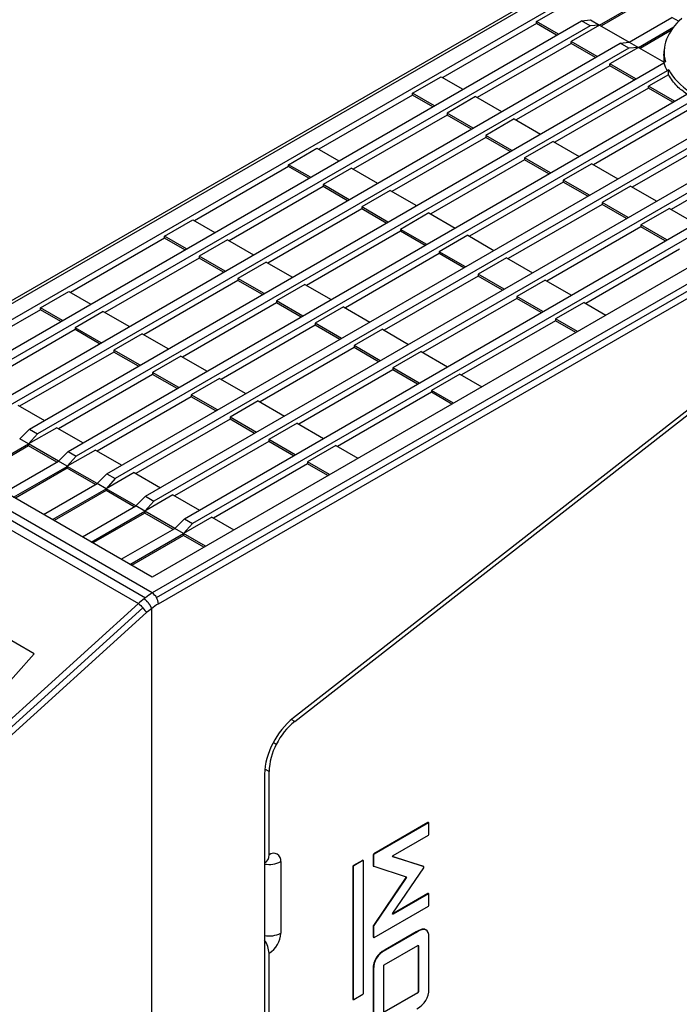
# Model space of a CAD drawing. Header units: millimetres. Extents: x 0 to 559, y 0 to 432.
# Tile 45 of 47: x 466 to 514, y 324 to 395. Entities that reach past the tile are written whole.
import ezdxf

# ---------------------------------------------------------------- set-up
doc = ezdxf.new("R2010")
doc.units = ezdxf.units.MM
doc.header["$LTSCALE"] = 2

msp = doc.modelspace()

# ---------------------------------------------------------------- linework, layer by layer
for p, q in [((507.850384, 399.704941), (451.449965, 367.145672)), ((451.769965, 367.114002), (508.170384, 399.673271)), ((453.770592, 367.111043), (508.448766, 398.656807)), ((507.849422, 395.050321), (510.967053, 396.848992)), ((510.967449, 396.706687), (507.97291, 394.979032)), ((503.245384, 395.299614), (505.332122, 396.503527)), ((460.569662, 368.814345), (506.522939, 395.358815)), ((503.24578, 395.15731), (503.245384, 395.299614)), ((504.833403, 394.38287), (503.245384, 395.299614)), ((506.522939, 395.358815), (507.176903, 395.438491)), ((507.145532, 394.9994), (506.522939, 395.358815)), ((507.176809, 395.438479), (507.849307, 395.050254)), ((510.005351, 393.80573), (513.121078, 395.6055)), ((513.641338, 395.30516), (513.121078, 395.6055)), ((507.145532, 394.9994), (461.164179, 368.471138)), ((503.24578, 395.15731), (496.399003, 391.207163)), ((504.710386, 394.311811), (503.24578, 395.15731)), ((507.849422, 395.050321), (505.762684, 393.846408)), ((507.849409, 395.050262), (507.145532, 394.9994)), ((507.849422, 395.050321), (510.005351, 393.80573)), ((510.677849, 393.417505), (513.270941, 394.913551)), ((513.09135, 394.667405), (510.801338, 393.346216)), ((505.76308, 393.704103), (505.762684, 393.846408)), ((507.66183, 392.750054), (505.762684, 393.846408)), ((463.39809, 367.181529), (509.351366, 393.725999)), ((509.973959, 393.366584), (463.992606, 366.838322)), ((505.76308, 393.704103), (498.916303, 389.753957)), ((507.538813, 392.678995), (505.76308, 393.704103)), ((510.677734, 393.417438), (508.591111, 392.213592)), ((509.351366, 393.725999), (510.005236, 393.805663)), ((509.973959, 393.366584), (509.351366, 393.725999)), ((510.677734, 393.417438), (509.973959, 393.366584)), ((510.005236, 393.805663), (510.677734, 393.417438)), ((510.677849, 393.417505), (512.550658, 392.336355)), ((512.561294, 393.301162), (512.51203, 392.829619)), ((512.534936, 392.842587), (512.526264, 392.324954)), ((466.226517, 365.548712), (512.527502, 392.294033)), ((512.774143, 391.717473), (466.821033, 365.205505)), ((508.591507, 392.071287), (501.744731, 388.121141)), ((508.591507, 392.071287), (508.591111, 392.213592)), ((510.490257, 391.117238), (508.591111, 392.213592)), ((510.36724, 391.046178), (508.591507, 392.071287)), ((494.194307, 390.077729), (496.275515, 391.278452)), ((496.275515, 391.278452), (497.86779, 390.359251)), ((512.872569, 391.41908), (511.419538, 390.580776)), ((511.419934, 390.438471), (504.573158, 386.488324)), ((511.419934, 390.438471), (511.419538, 390.580776)), ((513.318684, 389.484422), (511.419538, 390.580776)), ((513.195667, 389.413362), (511.419934, 390.438471)), ((469.054944, 363.915896), (514.377141, 390.095829)), ((514.999349, 389.736637), (469.64946, 363.572689)), ((494.194703, 389.935425), (487.342396, 385.982088)), ((494.194703, 389.935425), (494.194307, 390.077729)), ((495.787852, 389.157795), (494.194307, 390.077729)), ((495.664835, 389.086735), (494.194703, 389.935425)), ((498.792815, 389.825245), (496.711607, 388.624523)), ((498.792815, 389.825245), (500.696217, 388.726435)), ((471.883371, 362.28308), (517.808422, 388.811245)), ((514.248361, 388.805655), (507.401585, 384.855508)), ((518.807162, 388.668863), (472.477888, 361.939873)), ((496.712003, 388.482218), (489.859696, 384.528881)), ((496.711607, 388.624523), (496.712003, 388.482218)), ((498.616279, 387.524979), (496.711607, 388.624523)), ((498.493262, 387.453919), (496.712003, 388.482218)), ((501.621242, 388.192429), (499.540034, 386.991707)), ((501.621242, 388.192429), (503.524644, 387.093618)), ((474.711798, 360.650264), (520.665075, 387.194734)), ((521.287668, 386.835319), (475.306315, 360.307057)), ((499.54043, 386.849402), (492.688124, 382.896065)), ((499.540034, 386.991707), (499.54043, 386.849402)), ((501.444707, 385.892162), (499.540034, 386.991707)), ((501.32169, 385.821103), (499.54043, 386.849402)), ((517.076788, 387.172839), (510.230012, 383.222692)), ((529.829003, 386.314259), (475.184216, 354.749221)), ((531.589761, 386.153552), (475.189342, 353.594283)), ((485.14323, 384.855844), (487.218908, 386.053376)), ((487.218908, 386.053376), (488.816713, 385.130983)), ((504.449669, 386.559613), (502.368461, 385.35889)), ((504.449669, 386.559613), (506.353071, 385.460802)), ((475.509342, 353.256489), (531.909761, 385.815758)), ((475.64189, 352.810447), (532.042309, 385.369716)), ((477.540225, 359.017448), (523.493502, 385.561918)), ((524.116095, 385.202502), (478.134742, 358.67424)), ((502.368857, 385.216586), (495.516551, 381.263249)), ((502.368461, 385.35889), (502.368857, 385.216586)), ((504.273134, 384.259346), (502.368461, 385.35889)), ((504.150117, 384.188287), (502.368857, 385.216586)), ((519.905216, 385.540022), (513.058439, 381.589876)), ((485.143626, 384.71354), (478.285789, 380.757012)), ((485.143626, 384.71354), (485.14323, 384.855844)), ((486.742302, 383.932719), (485.14323, 384.855844)), ((486.619285, 383.86166), (485.143626, 384.71354)), ((489.736208, 384.60017), (487.66053, 383.402638)), ((489.736208, 384.60017), (491.64514, 383.498167)), ((507.278096, 384.926797), (505.196888, 383.726074)), ((507.278096, 384.926797), (509.181498, 383.827986)), ((487.660926, 383.260333), (480.803089, 379.303806)), ((487.66053, 383.402638), (487.660926, 383.260333)), ((489.570729, 382.299903), (487.66053, 383.402638)), ((489.447712, 382.228843), (487.660926, 383.260333)), ((505.197284, 383.58377), (498.344978, 379.630433)), ((505.196888, 383.726074), (505.197284, 383.58377)), ((507.101561, 382.62653), (505.196888, 383.726074)), ((506.978544, 382.55547), (505.197284, 383.58377)), ((510.106524, 383.29398), (508.025315, 382.093258)), ((510.106524, 383.29398), (512.009925, 382.19517)), ((492.564635, 382.967353), (490.488957, 381.769821)), ((492.564635, 382.967353), (494.473567, 381.86535)), ((490.489353, 381.627517), (483.631516, 377.670989)), ((490.488957, 381.769821), (490.489353, 381.627517)), ((492.399156, 380.667087), (490.488957, 381.769821)), ((492.276139, 380.596027), (490.489353, 381.627517)), ((508.025711, 381.950953), (501.173405, 377.997616)), ((508.025315, 382.093258), (508.025711, 381.950953)), ((509.929988, 380.993714), (508.025315, 382.093258)), ((509.806971, 380.922654), (508.025711, 381.950953)), ((512.934951, 381.661164), (510.853742, 380.460442)), ((512.934951, 381.661164), (514.838353, 380.562354)), ((495.393062, 381.334537), (493.317384, 380.137005)), ((495.393062, 381.334537), (497.301994, 380.232534)), ((476.092152, 379.633959), (478.162301, 380.8283)), ((478.162301, 380.8283), (479.765636, 379.902715)), ((510.854139, 380.318137), (504.001832, 376.3648)), ((510.853742, 380.460442), (510.854139, 380.318137)), ((512.758415, 379.360898), (510.853742, 380.460442)), ((512.635398, 379.289838), (510.854139, 380.318137)), ((476.092549, 379.491654), (469.229182, 375.531937)), ((476.092549, 379.491654), (476.092152, 379.633959)), ((477.696751, 378.707644), (476.092152, 379.633959)), ((477.573734, 378.636584), (476.092549, 379.491654)), ((530.873671, 379.91512), (485.496911, 344.480245)), ((485.591281, 344.213069), (530.968041, 379.647945)), ((493.31778, 379.994701), (486.459944, 376.038173)), ((493.317384, 380.137005), (493.31778, 379.994701)), ((495.227583, 379.034271), (493.317384, 380.137005)), ((495.104566, 378.963211), (493.31778, 379.994701)), ((498.221489, 379.701721), (496.145811, 378.504189)), ((498.221489, 379.701721), (500.130421, 378.599718)), ((480.679601, 379.375094), (478.609453, 378.180753)), ((480.679601, 379.375094), (482.594063, 378.269899)), ((478.609849, 378.038448), (471.746482, 374.07873)), ((478.609453, 378.180753), (478.609849, 378.038448)), ((480.525178, 377.074828), (478.609453, 378.180753)), ((480.402161, 377.003768), (478.609849, 378.038448)), ((496.146207, 378.361884), (489.288371, 374.405357)), ((496.145811, 378.504189), (496.146207, 378.361884)), ((498.05601, 377.401454), (496.145811, 378.504189)), ((497.932993, 377.330395), (496.146207, 378.361884)), ((501.049917, 378.068905), (498.974238, 376.871373)), ((501.049917, 378.068905), (502.958848, 376.966902)), ((513.682566, 378.685321), (506.830259, 374.731984)), ((483.508028, 377.742278), (481.43788, 376.547936)), ((483.508028, 377.742278), (485.42249, 376.637083)), ((498.974634, 376.729068), (492.116798, 372.772541)), ((498.974238, 376.871373), (498.974634, 376.729068)), ((500.884437, 375.768638), (498.974238, 376.871373)), ((500.76142, 375.697579), (498.974634, 376.729068)), ((481.438276, 376.405632), (474.574909, 372.445914)), ((481.43788, 376.547936), (481.438276, 376.405632)), ((483.353606, 375.442011), (481.43788, 376.547936)), ((483.230589, 375.370952), (481.438276, 376.405632)), ((486.336455, 376.109462), (484.266307, 374.91512)), ((486.336455, 376.109462), (488.250917, 375.004266)), ((503.878344, 376.436088), (501.802665, 375.238557)), ((503.878344, 376.436088), (505.787276, 375.334086)), ((467.041075, 374.412074), (469.105694, 375.603225)), ((469.105694, 375.603225), (470.714559, 374.674447)), ((501.802665, 375.238557), (501.803061, 375.096252)), ((503.712865, 374.135822), (501.802665, 375.238557)), ((484.266703, 374.772816), (477.403337, 370.813098)), ((484.266307, 374.91512), (484.266703, 374.772816)), ((486.182033, 373.809195), (484.266307, 374.91512)), ((486.059016, 373.738135), (484.266703, 374.772816)), ((489.164882, 374.476645), (487.094734, 373.282304)), ((489.164882, 374.476645), (491.079344, 373.37145)), ((501.803061, 375.096252), (494.945225, 371.139725)), ((503.589848, 374.064762), (501.803061, 375.096252)), ((506.706771, 374.803272), (504.631092, 373.60574)), ((506.706771, 374.803272), (508.304576, 373.880879)), ((467.041472, 374.269769), (460.172575, 370.306861)), ((467.041472, 374.269769), (467.041075, 374.412074)), ((468.651201, 373.482568), (467.041075, 374.412074)), ((468.528184, 373.411509), (467.041472, 374.269769)), ((471.622994, 374.150018), (469.558376, 372.958867)), ((471.622994, 374.150018), (473.542986, 373.041631)), ((487.09513, 373.139999), (480.231764, 369.180281)), ((487.094734, 373.282304), (487.09513, 373.139999)), ((489.01046, 372.176379), (487.094734, 373.282304)), ((488.887443, 372.105319), (487.09513, 373.139999)), ((504.631489, 373.463436), (497.773652, 369.506908)), ((504.631092, 373.60574), (504.631489, 373.463436)), ((506.230165, 372.682616), (504.631092, 373.60574)), ((506.107148, 372.611556), (504.631489, 373.463436)), ((469.558772, 372.816563), (462.689875, 368.853655)), ((469.558376, 372.958867), (469.558772, 372.816563)), ((471.479628, 371.849752), (469.558376, 372.958867)), ((471.356611, 371.778692), (469.558772, 372.816563)), ((474.451421, 372.517202), (472.386803, 371.326051)), ((474.451421, 372.517202), (476.371413, 371.408815)), ((491.993309, 372.843829), (489.923161, 371.649488)), ((491.993309, 372.843829), (493.907771, 371.738634)), ((489.923161, 371.649488), (489.923557, 371.507183)), ((491.838887, 370.543563), (489.923161, 371.649488)), ((472.387199, 371.183747), (465.518302, 367.220838)), ((472.386803, 371.326051), (472.387199, 371.183747)), ((474.308055, 370.216936), (472.386803, 371.326051)), ((474.185038, 370.145876), (472.387199, 371.183747)), ((477.279848, 370.884386), (475.21523, 369.693235)), ((477.279848, 370.884386), (479.19984, 369.775998)), ((489.923557, 371.507183), (483.060191, 367.547465)), ((491.71587, 370.472503), (489.923557, 371.507183)), ((494.821737, 371.211013), (492.751588, 370.016671)), ((494.821737, 371.211013), (496.736198, 370.105818)), ((475.215626, 369.55093), (468.346729, 365.588022)), ((475.21523, 369.693235), (475.215626, 369.55093)), ((477.136482, 368.58412), (475.21523, 369.693235)), ((477.013465, 368.51306), (475.215626, 369.55093)), ((492.751984, 369.874367), (485.888618, 365.914649)), ((492.751588, 370.016671), (492.751984, 369.874367)), ((494.667314, 368.910746), (492.751588, 370.016671)), ((494.544297, 368.839687), (492.751984, 369.874367)), ((497.650164, 369.578197), (495.580015, 368.383855)), ((497.650164, 369.578197), (499.253499, 368.652611)), ((480.108275, 369.25157), (478.043657, 368.060419)), ((480.108275, 369.25157), (482.028267, 368.143182)), ((478.043657, 368.060419), (478.044053, 367.918114)), ((479.964909, 366.951303), (478.043657, 368.060419)), ((495.580412, 368.241551), (488.717045, 364.281833)), ((495.580015, 368.383855), (495.580412, 368.241551)), ((497.184614, 367.45754), (495.580015, 368.383855)), ((497.061597, 367.38648), (495.580412, 368.241551)), ((465.394814, 367.292127), (467.320336, 366.180547)), ((478.044053, 367.918114), (471.175157, 363.955206)), ((479.841892, 366.880244), (478.044053, 367.918114)), ((482.936702, 367.618754), (480.872084, 366.427602)), ((482.936702, 367.618754), (484.856694, 366.510366)), ((451.280218, 366.76934), (474.699595, 353.249622)), ((475.189342, 353.594283), (451.769965, 367.114002)), ((475.184216, 354.749221), (453.770592, 367.111043)), ((450.855153, 366.293208), (474.191602, 352.821362)), ((480.87248, 366.285298), (474.003584, 362.32239)), ((480.872084, 366.427602), (480.87248, 366.285298)), ((482.793336, 365.318487), (480.872084, 366.427602)), ((482.670319, 365.247427), (480.87248, 366.285298)), ((485.76513, 365.985937), (483.700511, 364.794786)), ((485.76513, 365.985937), (487.685121, 364.87755)), ((465.523156, 364.844386), (466.226517, 365.548712)), ((468.223241, 365.65931), (466.166749, 364.472848)), ((466.821033, 365.205505), (466.166749, 364.472848)), ((466.226517, 365.548712), (466.821033, 365.205505)), ((468.223241, 365.65931), (470.148763, 364.54773)), ((462.252467, 362.21456), (466.164153, 364.47135)), ((466.166749, 364.472848), (465.523156, 364.844386)), ((468.348989, 363.210071), (466.164153, 364.47135)), ((466.164153, 364.47135), (466.164549, 364.329045)), ((483.700907, 364.652482), (476.832011, 360.689573)), ((483.700511, 364.794786), (483.700907, 364.652482)), ((485.621764, 363.685671), (483.700511, 364.794786)), ((485.498747, 363.614611), (483.700907, 364.652482)), ((466.164549, 364.329045), (462.375955, 362.143272)), ((468.225972, 363.139011), (466.164549, 364.329045)), ((468.351583, 363.21157), (469.054944, 363.915896)), ((471.051668, 364.026494), (468.995176, 362.840031)), ((469.054944, 363.915896), (469.64946, 363.572689)), ((471.051668, 364.026494), (472.97719, 362.914914)), ((488.593557, 364.353121), (486.528938, 363.16197)), ((488.593557, 364.353121), (490.202421, 363.424343)), ((464.439691, 360.951903), (468.348989, 363.210071)), ((468.995176, 362.840031), (468.351583, 363.21157)), ((469.64946, 363.572689), (468.995176, 362.840031)), ((486.529334, 363.019666), (479.660438, 359.056757)), ((486.528938, 363.16197), (486.529334, 363.019666)), ((488.139064, 362.232464), (486.528938, 363.16197)), ((488.016047, 362.161405), (486.529334, 363.019666)), ((465.080894, 360.581744), (468.99258, 362.838534)), ((468.992976, 362.696229), (465.204382, 360.510456)), ((471.177416, 361.577255), (468.99258, 362.838534)), ((468.99258, 362.838534), (468.992976, 362.696229)), ((471.054399, 361.506195), (468.992976, 362.696229)), ((471.18001, 361.578753), (471.883371, 362.28308)), ((473.880095, 362.393678), (471.823603, 361.207215)), ((471.883371, 362.28308), (472.477888, 361.939873)), ((473.880095, 362.393678), (475.805617, 361.282098)), ((467.268118, 359.319086), (471.177416, 361.577255)), ((471.823603, 361.207215), (471.18001, 361.578753)), ((472.477888, 361.939873), (471.823603, 361.207215)), ((467.909321, 358.948928), (471.821007, 361.205717)), ((471.821403, 361.063413), (468.032809, 358.87764)), ((474.005843, 359.944438), (471.821007, 361.205717)), ((471.821007, 361.205717), (471.821403, 361.063413)), ((473.882826, 359.873379), (471.821403, 361.063413)), ((476.708523, 360.760862), (474.65203, 359.574399)), ((476.708523, 360.760862), (478.634044, 359.649282)), ((474.008437, 359.945937), (474.711798, 360.650264)), ((475.306315, 360.307057), (474.65203, 359.574399)), ((474.711798, 360.650264), (475.306315, 360.307057)), ((466.582748, 349.14593), (448.707089, 359.465329)), ((470.096545, 357.68627), (474.005843, 359.944438)), ((470.737748, 357.316112), (474.649434, 359.572901)), ((474.64983, 359.430597), (470.861237, 357.244823)), ((474.65203, 359.574399), (474.008437, 359.945937)), ((476.83427, 358.311622), (474.649434, 359.572901)), ((474.649434, 359.572901), (474.64983, 359.430597)), ((476.711253, 358.240563), (474.64983, 359.430597)), ((476.836865, 358.313121), (477.540225, 359.017448)), ((479.53695, 359.128046), (477.480457, 357.941583)), ((478.134742, 358.67424), (477.480457, 357.941583)), ((477.540225, 359.017448), (478.134742, 358.67424)), ((479.53695, 359.128046), (481.151344, 358.196075)), ((472.924973, 356.053454), (476.83427, 358.311622)), ((473.566175, 355.683296), (477.477861, 357.940085)), ((477.480457, 357.941583), (476.836865, 358.313121)), ((479.093513, 357.007389), (477.477861, 357.940085)), ((477.477861, 357.940085), (477.478257, 357.79778)), ((477.478257, 357.79778), (473.689664, 355.612007)), ((478.970496, 356.936329), (477.478257, 357.79778)), ((474.191602, 352.821362), (455.015767, 335.426197)), ((474.516107, 352.504977), (455.340272, 335.109812)), ((455.592184, 334.767915), (474.768019, 352.16308)), ((475.140252, 352.438991), (475.140252, 265.461489)), ((454.535138, 335.703658), (466.582748, 349.14593)), ((485.591281, 344.213069), (485.344422, 344.355578)), ((484.250841, 342.545575), (484.025903, 342.675429)), ((483.72146, 340.56041), (483.412211, 340.738936)), ((483.393363, 340.371004), (483.393363, 287.058314)), ((483.72146, 334.480241), (483.72146, 340.56041)), ((495.319155, 336.834155), (491.362759, 334.550175)), ((495.34744, 336.817827), (491.391043, 334.533847)), ((495.319155, 336.834155), (495.34744, 336.817827)), ((495.376746, 336.820729), (495.348462, 336.837057)), ((495.388889, 335.999337), (495.388889, 336.793891)), ((492.775162, 334.442601), (495.34744, 335.927546)), ((491.32131, 334.478384), (491.32131, 333.690537)), ((491.32131, 334.478384), (491.349594, 334.462056)), ((491.349594, 334.462056), (491.349594, 333.674209)), ((491.362759, 334.550175), (491.391043, 334.533847)), ((494.976541, 333.637371), (492.737813, 334.353355)), ((495.004825, 333.621043), (492.749733, 334.34226)), ((484.570554, 333.98991), (484.570554, 328.766662)), ((489.830863, 333.624624), (489.830863, 323.960673)), ((489.830863, 333.624624), (489.859147, 333.608295)), ((489.859147, 333.608295), (489.859147, 323.944345)), ((490.53515, 334.079063), (489.872312, 333.696415)), ((489.872312, 333.696415), (489.900596, 333.680087)), ((490.563434, 334.062735), (489.900596, 333.680087)), ((490.53515, 334.079063), (490.563434, 334.062735)), ((490.592705, 334.065576), (490.564421, 334.081904)), ((490.604883, 324.374849), (490.604883, 334.038799)), ((491.32131, 333.690537), (491.349594, 333.674209)), ((491.329063, 333.667139), (491.357348, 333.650811)), ((491.365614, 333.645659), (493.734888, 332.887924)), ((492.749734, 330.220561), (495.004825, 333.545447)), ((494.984273, 333.631364), (494.976541, 333.637371)), ((494.976541, 333.637371), (495.004825, 333.621043)), ((495.013117, 333.615911), (495.00655, 333.619703)), ((493.706604, 332.828656), (491.33733, 329.335419)), ((493.734888, 332.812328), (491.365614, 329.319091)), ((493.706604, 332.828656), (493.734888, 332.812328)), ((495.319155, 331.650851), (492.746878, 330.165907)), ((495.34744, 331.634523), (492.775162, 330.149579)), ((495.319155, 331.650851), (495.34744, 331.634523)), ((495.376746, 331.637425), (495.348462, 331.653753)), ((495.388889, 330.816029), (495.388889, 331.610587)), ((491.391043, 328.460258), (495.34744, 330.744238)), ((492.746878, 330.165907), (492.735559, 330.161465)), ((492.746878, 330.165907), (492.775162, 330.149579)), ((491.32131, 329.288373), (491.32131, 328.500522)), ((491.32131, 329.288373), (491.349594, 329.272045)), ((491.33733, 329.335419), (491.365614, 329.319091)), ((491.349594, 329.272045), (491.349594, 328.484194)), ((491.32131, 328.500522), (491.349594, 328.484194)), ((491.333452, 328.473685), (491.361736, 328.457356)), ((494.46607, 328.867285), (492.186064, 327.548354)), ((494.494354, 328.850957), (492.214348, 327.532026)), ((494.46607, 328.867285), (494.494354, 328.850957)), ((495.38738, 324.707714), (495.389248, 328.451907)), ((492.131508, 326.459695), (494.585574, 327.876397)), ((494.597475, 327.87628), (494.598738, 327.86879)), ((494.598738, 327.86879), (494.598738, 324.493049)), ((494.598738, 327.86879), (494.627022, 327.852462)), ((494.627022, 327.852462), (494.627022, 324.476721)), ((483.72146, 300.512143), (483.72146, 327.295988)), ((492.186064, 327.548354), (492.214348, 327.532026)), ((492.090059, 323.012163), (492.090059, 326.387904)), ((491.317309, 326.133882), (491.323748, 322.394811)), ((491.317309, 326.133882), (491.345593, 326.117554)), ((491.345593, 326.117554), (491.352032, 322.378483)), ((489.900596, 323.920409), (490.563434, 324.303057)), ((494.557289, 324.421257), (492.103224, 323.004555)), ((494.585574, 324.404929), (492.131508, 322.988227)), ((494.557289, 324.421257), (494.585574, 324.404929)), ((494.598738, 324.493049), (494.627022, 324.476721)), ((489.830863, 323.960673), (489.859147, 323.944345)), ((489.843041, 323.933897), (489.871325, 323.917569))]:
    msp.add_line(p, q)
for centre, radius, start, end in [((515.438128, 393.198104), 3.0478, 197.25534477, 209.06511715), ((476.958834, 350.55964), 3.512857, 120.24635184, 130.02595316), ((474.700698, 352.810911), 0.92328, 28.85560888, 58.04532835), ((477.338113, 350.084061), 4.120989, 129.81146256, 131.60426584), ((474.719032, 352.778921), 0.923396, 1.95649864, 31.1437278), ((477.120368, 350.289366), 2.922626, 120.38932975, 132.64956654), ((489.075593, 340.059391), 5.687786, 128.9901796, 153.4206772), ((488.772332, 340.283422), 5.05581, 128.9901796, 153.4206772), ((488.43312, 340.223122), 5.041926, 151.81771367, 178.3192483), ((488.201244, 340.42896), 4.481712, 151.81771367, 178.3192483), ((483.162555, 334.409634), 0.563347, 294.18645733, 7.20005361), ((484.05292, 334.073879), 0.5244, 350.78596301, 129.20328524), ((483.722778, 335.631217), 1.847326, 259.72809507, 297.31749884), ((483.722778, 330.407969), 1.847326, 259.72809507, 297.31749884), ((482.727067, 328.850551), 1.845395, 302.60547834, 357.39452152), ((481.911831, 327.217174), 1.811345, 2.4938139, 35.12306464)]:
    msp.add_arc(centre, radius, start, end)
for points, knots in [([(513.855966, 395.53208), (513.318744, 395.073209), (512.933749, 394.555116), (512.522238, 393.473019), (512.495862, 392.909381), (512.65077, 392.362622)], [0, 0, 0, 0, 0.5, 0.5, 1, 1, 1, 1]), ([(514.215773, 390.002616), (513.964456, 390.188102), (513.383635, 390.616781), (513.057556, 391.128678), (512.872569, 391.41908)], [0, 0, 0, 0, 0.4326926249, 1, 1, 1, 1]), ([(474.601851, 353.165525), (474.617783, 353.154274), (474.649154, 353.13212), (474.696733, 353.09321), (474.742961, 353.051838), (474.787448, 353.008364), (474.829742, 352.963663), (474.86953, 352.918392), (474.906575, 352.873168), (474.940727, 352.828521), (474.971908, 352.784902), (475.000103, 352.742691), (475.025353, 352.702191), (475.047746, 352.663643), (475.067406, 352.627223), (475.084488, 352.593055), (475.099167, 352.561216), (475.111644, 352.531733), (475.122092, 352.504626), (475.130822, 352.479792), (475.135563, 352.464358), (475.137853, 352.456902)], [0, 0, 0, 0, 0.073000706, 0.143738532, 0.212212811, 0.278423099, 0.342369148, 0.404050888, 0.463468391, 0.520621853, 0.575511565, 0.628137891, 0.678501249, 0.726602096, 0.772440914, 0.816018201, 0.857334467, 0.896390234, 0.933186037, 0.967722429, 1, 1, 1, 1]), ([(495.347956, 336.83631), (495.347218, 336.83706), (495.343722, 336.840613), (495.333396, 336.840464), (495.323958, 336.836282), (495.319155, 336.834155)], [0, 0, 0, 0, 0.116235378, 0.550255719, 1, 1, 1, 1]), ([(483.472884, 333.930827), (483.467329, 333.92725), (483.456501, 333.920278), (483.41404, 333.909593), (483.393363, 333.90439)], [0, 0, 0, 0, 0.513018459, 1, 1, 1, 1]), ([(490.563918, 334.08116), (490.563177, 334.08191), (490.559674, 334.085459), (490.54937, 334.085345), (490.539941, 334.08118), (490.53515, 334.079063)], [0, 0, 0, 0, 0.116505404, 0.551075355, 1, 1, 1, 1]), ([(491.32131, 333.690537), (491.321923, 333.682423), (491.322672, 333.67252), (491.328516, 333.668637), (491.329571, 333.667936)], [0, 0, 0, 0, 0.819352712, 1, 1, 1, 1]), ([(493.721185, 332.886675), (493.721326, 332.886372), (493.723246, 332.882259), (493.722808, 332.869588), (493.718771, 332.849435), (493.710722, 332.83569), (493.706604, 332.828656)], [0, 0, 0, 0, 0.022598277, 0.307661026, 0.64572978, 1, 1, 1, 1]), ([(495.347956, 331.653006), (495.347218, 331.653756), (495.343722, 331.657309), (495.333396, 331.65716), (495.323958, 331.652979), (495.319155, 331.650851)], [0, 0, 0, 0, 0.1162353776, 0.5502557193, 1, 1, 1, 1]), ([(491.32131, 328.500522), (491.321976, 328.493644), (491.32315, 328.481526), (491.330695, 328.476573), (491.333957, 328.474432)], [0, 0, 0, 0, 0.567667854, 1, 1, 1, 1]), ([(495.129612, 329.018627), (495.114204, 329.028992), (495.033322, 329.083402), (494.794985, 329.035606), (494.582915, 328.927081), (494.46607, 328.867285)], [0, 0, 0, 0, 0.095569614, 0.501679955, 1, 1, 1, 1]), ([(489.830863, 323.960673), (489.831538, 323.953816), (489.83273, 323.941721), (489.840276, 323.936781), (489.843544, 323.934641)], [0, 0, 0, 0, 0.566894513, 1, 1, 1, 1])]:
    msp.add_open_spline(points, degree=3, knots=knots)
for points in [[(512.65077, 392.362622), (512.60988, 392.340731), (512.568794, 392.317885), (512.527502, 392.294033)], [(512.887623, 391.779838), (512.849878, 391.760122), (512.812052, 391.739344), (512.774143, 391.717473)], [(512.872569, 391.41908), (512.877531, 391.53931), (512.882548, 391.659563), (512.887623, 391.779838)], [(512.887623, 391.779838), (513.207752, 391.179703), (513.753878, 390.620088), (514.477196, 390.151037)], [(474.601915, 353.165304), (474.461179, 353.061226), (474.323703, 352.946064), (474.191609, 352.821349)], [(474.191609, 352.821349), (474.291672, 352.741477), (474.410237, 352.625877), (474.516103, 352.504976)], [(474.516101, 352.504975), (474.62197, 352.384072), (474.71402, 352.259147), (474.768018, 352.16308)], [(474.768019, 352.16308), (474.886579, 352.270631), (475.010973, 352.369458), (475.137853, 352.456902)], [(475.137853, 352.456902), (475.139496, 352.451369), (475.140252, 352.445235), (475.140252, 352.438991)], [(495.388889, 336.793891), (495.388889, 336.820325), (495.370331, 336.831042), (495.34744, 336.817827)], [(495.34744, 335.927546), (495.370331, 335.940761), (495.388889, 335.972903), (495.388889, 335.999337)], [(491.362759, 334.550175), (491.339867, 334.53696), (491.32131, 334.504818), (491.32131, 334.478384)], [(491.391043, 334.533847), (491.368151, 334.520632), (491.349594, 334.48849), (491.349594, 334.462056)], [(492.749733, 334.34226), (492.718558, 334.352231), (492.735685, 334.419812), (492.775162, 334.442601)], [(489.872312, 333.696415), (489.849515, 333.683255), (489.830863, 333.650949), (489.830863, 333.624624)], [(489.900596, 333.680087), (489.877799, 333.666927), (489.859147, 333.63462), (489.859147, 333.608295)], [(490.604883, 334.038799), (490.604883, 334.065124), (490.586231, 334.075896), (490.563434, 334.062735)], [(491.349594, 333.674209), (491.349594, 333.659429), (491.355507, 333.648892), (491.365614, 333.645659)], [(495.004825, 333.545447), (495.026185, 333.57694), (495.026185, 333.614211), (495.004825, 333.621043)], [(493.734888, 332.887924), (493.756249, 332.881093), (493.756249, 332.843822), (493.734888, 332.812328)], [(495.388889, 331.610587), (495.388889, 331.637021), (495.370331, 331.647738), (495.34744, 331.634523)], [(495.34744, 330.744238), (495.370331, 330.757453), (495.388889, 330.789595), (495.388889, 330.816029)], [(492.775162, 330.149579), (492.735685, 330.126789), (492.718558, 330.174596), (492.749734, 330.220561)], [(491.33733, 329.335419), (491.327222, 329.320517), (491.32131, 329.303153), (491.32131, 329.288373)], [(491.365614, 329.319091), (491.355507, 329.304189), (491.349594, 329.286825), (491.349594, 329.272045)], [(495.389248, 328.451907), (495.391493, 329.065408), (495.093194, 329.198425), (494.494354, 328.850957)], [(491.349594, 328.484194), (491.349594, 328.45776), (491.368151, 328.447043), (491.391043, 328.460258)], [(494.585574, 327.876397), (494.608465, 327.889612), (494.627022, 327.878896), (494.627022, 327.852462)], [(492.186064, 327.548354), (491.606894, 327.234184), (491.317309, 326.762693), (491.317309, 326.133882)], [(492.214348, 327.532026), (491.635178, 327.217855), (491.345593, 326.746365), (491.345593, 326.117554)], [(492.090059, 326.387904), (492.090059, 326.414338), (492.108616, 326.44648), (492.131508, 326.459695)], [(490.563434, 324.303057), (490.586231, 324.316218), (490.604883, 324.348524), (490.604883, 324.374849)], [(494.494354, 323.24072), (495.081611, 323.560053), (495.379287, 324.049051), (495.38738, 324.707714)], [(494.598738, 324.493049), (494.598738, 324.466615), (494.580181, 324.434472), (494.557289, 324.421257)], [(494.627022, 324.476721), (494.627022, 324.450286), (494.608465, 324.418144), (494.585574, 324.404929)], [(489.859147, 323.944345), (489.859147, 323.91802), (489.877799, 323.907249), (489.900596, 323.920409)]]:
    msp.add_open_spline(points, degree=3)

doc.saveas('drawing.dxf')
